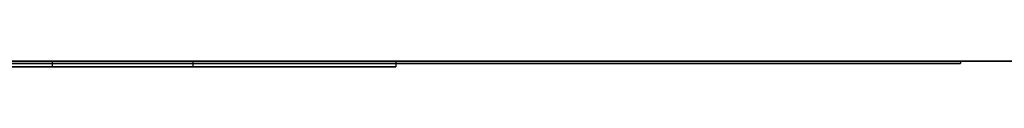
# Model space of a CAD drawing. Extents: x -2.05 to 2.05, y 0 to 2.3.
# Tile 72 of 74: x 1.64946 to 1.731668, y 2.219499 to 2.219999. Entities that reach past the tile are written whole.
import ezdxf

# ---------------------------------------------------------------- set-up
doc = ezdxf.new("R2010")
doc.units = 0
doc.layers.get('0').update_dxf_attribs({"linetype": 'CONTINUOUS'})

# ---------------------------------------------------------------- blocks, each defined once
blk = doc.blocks.new('*U1')
at = {"extrusion": (0, 1, 0)}
for p, q in [((1.978, 2.219999, -0.83), (-1.978, 2.219999, -0.83)), ((-1.978, 2.219999, 0.83), (1.978, 2.219999, 0.83)), ((1.652171, 2.219999, -0.234456), (1.599959, 2.219999, -0.234456)), ((1.637183, 2.219999, -0.32115), (1.680873, 2.219999, -0.20115)), ((1.663926, 2.219999, -0.20115), (1.652171, 2.219999, -0.234456)), ((1.680873, 2.219999, -0.20115), (1.663926, 2.219999, -0.20115)), ((1.728, 2.219999, -0.605), (1.728, 2.219999, -0.505)), ((1.728, 2.219799, -0.505), (1.728, 2.219799, -0.605)), ((1.599959, 2.219499, -0.234456), (1.652171, 2.219499, -0.234456)), ((1.680873, 2.219499, -0.20115), (1.637183, 2.219499, -0.32115)), ((1.652171, 2.219499, -0.234456), (1.663926, 2.219499, -0.20115)), ((1.663926, 2.219499, -0.20115), (1.680873, 2.219499, -0.20115))]:
    blk.add_line(p, q, dxfattribs=at)
for p, q in [((1.978, 2.219999, -0.83), (-1.978, 2.219999, -0.83)), ((1.728, 2.219999, -0.505), (1.728, 2.219799, -0.505)), ((1.728, 2.219999, -0.605), (1.728, 2.219799, -0.605))]:
    blk.add_line(p, q)
at = {"extrusion": (0, 0, -1)}
for p, q in [((-1.978, 2.219999, 0.83), (1.978, 2.219999, 0.83)), ((1.652171, 2.219999, -0.234456), (1.599959, 2.219999, -0.234456)), ((1.652171, 2.219999, -0.234456), (1.652171, 2.219499, -0.234456)), ((1.680873, 2.219999, -0.20115), (1.663926, 2.219999, -0.20115)), ((1.663926, 2.219999, -0.20115), (1.663926, 2.219499, -0.20115)), ((1.680873, 2.219999, -0.20115), (1.680873, 2.219499, -0.20115)), ((1.599959, 2.219499, -0.234456), (1.652171, 2.219499, -0.234456)), ((1.663926, 2.219499, -0.20115), (1.680873, 2.219499, -0.20115))]:
    blk.add_line(p, q, dxfattribs=at)
at = {"extrusion": (-0.939659, 0, 0.342113)}
for p, q in [((1.637183, 2.219999, -0.32115), (1.680873, 2.219999, -0.20115)), ((1.680873, 2.219999, -0.20115), (1.680873, 2.219499, -0.20115)), ((1.680873, 2.219499, -0.20115), (1.637183, 2.219499, -0.32115))]:
    blk.add_line(p, q, dxfattribs=at)
at = {"extrusion": (0.94299, 0, -0.33282)}
for p, q in [((1.663926, 2.219999, -0.20115), (1.652171, 2.219999, -0.234456)), ((1.652171, 2.219999, -0.234456), (1.652171, 2.219499, -0.234456)), ((1.663926, 2.219999, -0.20115), (1.663926, 2.219499, -0.20115)), ((1.652171, 2.219499, -0.234456), (1.663926, 2.219499, -0.20115))]:
    blk.add_line(p, q, dxfattribs=at)
at = {"extrusion": (-1, 0, 0)}
for p, q in [((1.728, 2.219999, -0.605), (1.728, 2.219999, -0.505)), ((1.728, 2.219999, -0.605), (1.728, 2.219799, -0.605)), ((1.728, 2.219999, -0.505), (1.728, 2.219799, -0.505)), ((1.728, 2.219799, -0.505), (1.728, 2.219799, -0.605))]:
    blk.add_line(p, q, dxfattribs=at)
at = {"extrusion": (0, 1, 0)}
for centre, start, end in [((-1.628, -0.605, 2.219999), 180, 270), ((-1.628, -0.505, 2.219999), 90, 180), ((-1.628, -0.605, 2.219799), 180, 270), ((-1.628, -0.505, 2.219799), 90, 180), ((-1.628, -0.505, 2.219799), 90, 180), ((-1.628, -0.605, 2.219799), 180, 270)]:
    blk.add_arc(centre, 0.1, start, end, dxfattribs=at)
at = {"extrusion": (0, -1, 0)}
for centre, start, end in [((1.628, -0.505, -2.219999), 0, 90), ((1.628, -0.605, -2.219999), 270, 0)]:
    blk.add_arc(centre, 0.1, start, end, dxfattribs=at)

msp = doc.modelspace()

# ---------------------------------------------------------------- block references
msp.add_blockref('*U1', (0, 0))

doc.saveas('drawing.dxf')
